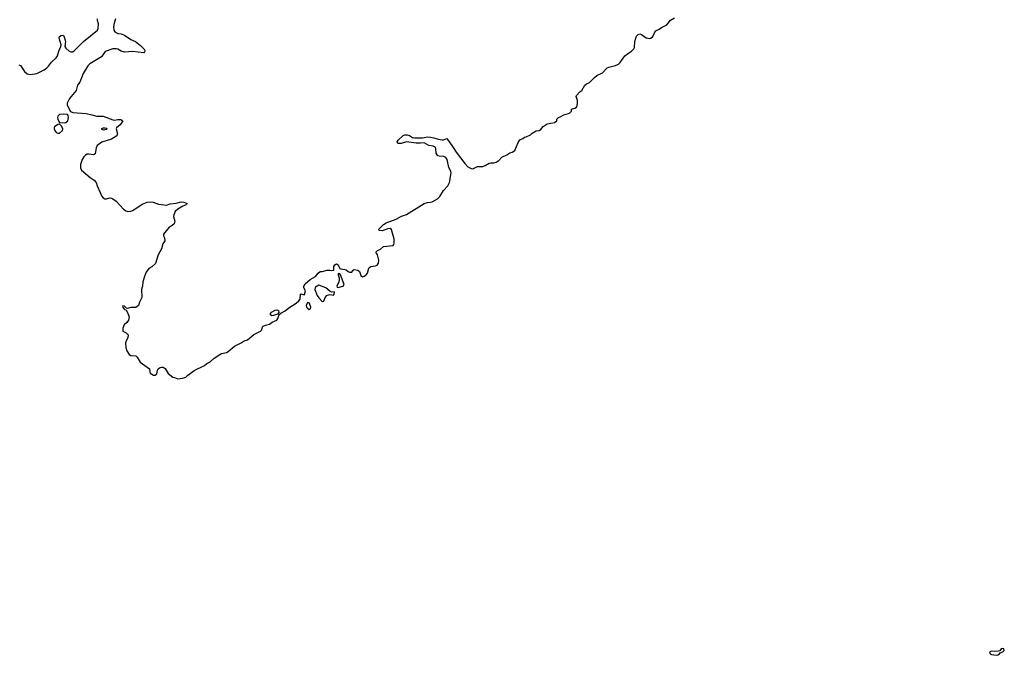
# Model space of a CAD drawing. Header units: inches. Extents: x 2396598 to 2566999, y 262085 to 451979.
# Tile 14 of 256: x 2451419 to 2463569, y 266571 to 274420. Entities that reach past the tile are written whole.
import ezdxf

# ---------------------------------------------------------------- set-up
doc = ezdxf.new("R2010")
doc.units = ezdxf.units.IN
doc.header["$MEASUREMENT"] = 0
for name, color, linetype in [('C4256', 7, 'Continuous'), ('C4257', 7, 'Continuous'), ('C4266', 7, 'Continuous')]:
    doc.layers.add(name, color=color, linetype=linetype)

msp = doc.modelspace()

# ---------------------------------------------------------------- linework, layer by layer
at = {"layer": 'C4256', "color": 5, "elevation": 20}
msp.add_lwpolyline([(2453330, 270000), (2453370, 269987), (2453428, 269992), (2453455, 270000)], dxfattribs=at)
at = {"layer": 'C4257', "color": 5, "elevation": 20}
for points in [[(2451410, 273862), (2451430, 273853), (2451480, 273780), (2451510, 273750), (2451550, 273744), (2451630, 273754), (2451719, 273801), (2451755, 273825), (2451775, 273845), (2451810, 273896), (2451870, 273950), (2451887, 273973), (2451900, 274030), (2451926, 274090), (2451930, 274110), (2451905, 274190), (2451908, 274212), (2451930, 274226), (2451950, 274230), (2451962, 274222), (2451984, 274150), (2451976, 274090), (2451989, 274069), (2452031, 274032), (2452050, 274022), (2452070, 274023), (2452090, 274034), (2452208, 274152), (2452378, 274290), (2452387, 274310), (2452391, 274370), (2452377, 274410), (2452377, 274430)], [(2452602, 274430), (2452585, 274375), (2452576, 274330), (2452580, 274290), (2452592, 274270), (2452630, 274251), (2452670, 274244), (2452710, 274229), (2452790, 274175), (2452847, 274150), (2452910, 274099), (2452957, 274050), (2452962, 274030), (2452959, 274021), (2452950, 274010), (2452810, 274027), (2452710, 274020), (2452670, 274030), (2452630, 274055), (2452610, 274061), (2452570, 274058), (2452474, 274026), (2452430, 273960), (2452285, 273875), (2452259, 273850), (2452204, 273756), (2452160, 273650), (2452133, 273610), (2452115, 273545), (2452033, 273447), (2452003, 273390), (2452005, 273370), (2452039, 273299), (2452047, 273287), (2452073, 273273), (2452240, 273260), (2452310, 273246), (2452370, 273227), (2452450, 273227), (2452570, 273183), (2452590, 273179), (2452630, 273187), (2452665, 273186), (2452691, 273170), (2452660, 273120), (2452615, 273085), (2452611, 273070), (2452625, 273010), (2452616, 272984), (2452550, 272943), (2452432, 272908), (2452385, 272874), (2452375, 272865), (2452363, 272837), (2452350, 272765), (2452330, 272752), (2452270, 272761), (2452250, 272758), (2452230, 272748), (2452210, 272726), (2452190, 272692), (2452169, 272630), (2452168, 272590), (2452183, 272563), (2452290, 272471), (2452337, 272437), (2452363, 272410), (2452374, 272370), (2452410, 272284), (2452430, 272244), (2452450, 272219), (2452470, 272208), (2452490, 272206), (2452530, 272218), (2452550, 272216), (2452570, 272207), (2452610, 272179), (2452701, 272081), (2452730, 272060), (2452753, 272053), (2452790, 272057), (2452810, 272065), (2452865, 272095), (2452930, 272141), (2452993, 272167), (2453030, 272171), (2453066, 272166), (2453130, 272141), (2453229, 272129), (2453276, 272144), (2453350, 272153), (2453410, 272169), (2453445, 272165), (2453486, 272150), (2453466, 272130), (2453430, 272116), (2453370, 272080), (2453338, 272050), (2453320, 272010), (2453317, 271990), (2453332, 271930), (2453323, 271897), (2453301, 271879), (2453262, 271858), (2453194, 271770), (2453194, 271750), (2453204, 271724), (2453208, 271690), (2453184, 271650), (2453168, 271592), (2453126, 271514), (2453095, 271410), (2453050, 271369), (2453011, 271349), (2452980, 271300), (2452961, 271259), (2452939, 271181), (2452933, 271130), (2452923, 271090), (2452925, 270990), (2452896, 270930), (2452883, 270890), (2452850, 270866), (2452790, 270865), (2452750, 270855), (2452738, 270858), (2452710, 270882), (2452690, 270886), (2452687, 270873), (2452710, 270842), (2452732, 270832), (2452750, 270802), (2452768, 270750), (2452762, 270710), (2452739, 270681), (2452706, 270650), (2452691, 270610), (2452692, 270572), (2452731, 270551), (2452756, 270530), (2452754, 270490), (2452737, 270463), (2452725, 270430), (2452728, 270370), (2452740, 270330), (2452770, 270284), (2452790, 270271), (2452850, 270267), (2452870, 270251), (2452906, 270190), (2453022, 270110), (2453025, 270070), (2453030, 270054), (2453070, 270032), (2453090, 270032), (2453113, 270047), (2453118, 270090), (2453128, 270110), (2453154, 270126), (2453170, 270131), (2453190, 270127), (2453214, 270114), (2453251, 270050), (2453310, 270007), (2453330, 270000)], [(2453455, 270000), (2453470, 270005), (2453495, 270030), (2453570, 270087), (2453699, 270150), (2453727, 270173), (2453770, 270195), (2453820, 270240), (2453890, 270287), (2453910, 270296), (2453970, 270310), (2453990, 270321), (2454070, 270387), (2454152, 270428), (2454190, 270456), (2454230, 270467), (2454310, 270533), (2454390, 270575), (2454405, 270590), (2454415, 270625), (2454425, 270635), (2454453, 270647), (2454502, 270658), (2454535, 270685), (2454590, 270711), (2454605, 270730), (2454621, 270779), (2454643, 270797), (2454696, 270824), (2454739, 270861), (2454830, 270919), (2454864, 270950), (2454879, 270970), (2454882, 271030), (2454890, 271036), (2454930, 271022), (2454934, 271026), (2454944, 271070), (2454925, 271110), (2454925, 271130), (2454940, 271160), (2455002, 271210), (2455069, 271250), (2455102, 271290), (2455128, 271310), (2455150, 271311), (2455214, 271326), (2455246, 271326), (2455270, 271321), (2455290, 271325), (2455295, 271330), (2455294, 271370), (2455307, 271393), (2455330, 271406), (2455350, 271391), (2455355, 271370), (2455368, 271348), (2455382, 271342), (2455430, 271337), (2455448, 271330), (2455470, 271310), (2455490, 271301), (2455516, 271304), (2455532, 271328), (2455546, 271334), (2455590, 271328), (2455612, 271312), (2455630, 271261), (2455650, 271246), (2455670, 271252), (2455695, 271270), (2455710, 271290), (2455727, 271350), (2455738, 271362), (2455750, 271370), (2455810, 271379), (2455831, 271389), (2455847, 271413), (2455851, 271450), (2455835, 271515), (2455815, 271550), (2455835, 271570), (2455870, 271588), (2455910, 271621), (2456029, 271631), (2456037, 271643), (2456039, 271661), (2456038, 271710), (2456007, 271830), (2455990, 271840), (2455962, 271838), (2455890, 271812), (2455855, 271815), (2455850, 271831), (2455910, 271890), (2455939, 271910), (2456064, 271956), (2456130, 271995), (2456190, 272013), (2456409, 272150), (2456450, 272163), (2456490, 272165), (2456510, 272171), (2456575, 272206), (2456604, 272236), (2456650, 272311), (2456702, 272370), (2456724, 272410), (2456744, 272530), (2456740, 272550), (2456715, 272595), (2456694, 272693), (2456679, 272719), (2456651, 272731), (2456594, 272734), (2456580, 272740), (2456570, 272750), (2456559, 272770), (2456555, 272830), (2456544, 272844), (2456519, 272859), (2456468, 272868), (2456410, 272900), (2456366, 272894), (2456310, 272895), (2456190, 272911), (2456125, 272890), (2456086, 272890), (2456078, 272910), (2456089, 272930), (2456149, 272991), (2456170, 272999), (2456199, 272999), (2456230, 272988), (2456266, 272966), (2456290, 272959), (2456390, 272960), (2456450, 272972), (2456490, 272969), (2456530, 272962), (2456583, 272943), (2456630, 272934), (2456650, 272937), (2456690, 272953), (2456750, 272864), (2456778, 272830), (2456804, 272784), (2456910, 272643), (2456950, 272603), (2456990, 272581), (2457010, 272579), (2457070, 272606), (2457132, 272608), (2457161, 272619), (2457210, 272646), (2457231, 272651), (2457270, 272651), (2457300, 272660), (2457330, 272681), (2457370, 272723), (2457429, 272751), (2457465, 272775), (2457497, 272783), (2457530, 272805), (2457570, 272902), (2457590, 272938), (2457629, 272951), (2457650, 272971), (2457670, 272972), (2457723, 272997), (2457743, 273017), (2457790, 273047), (2457830, 273051), (2457850, 273065), (2457880, 273100), (2457928, 273132), (2458018, 273150), (2458046, 273170), (2458048, 273192), (2458066, 273210), (2458090, 273218), (2458134, 273246), (2458190, 273261), (2458208, 273270), (2458228, 273290), (2458230, 273314), (2458270, 273326), (2458290, 273341), (2458298, 273362), (2458302, 273390), (2458301, 273421), (2458286, 273470), (2458290, 273485), (2458330, 273527), (2458354, 273546), (2458394, 273610), (2458412, 273628), (2458450, 273645), (2458510, 273707), (2458541, 273730), (2458610, 273763), (2458670, 273824), (2458690, 273833), (2458770, 273853), (2458808, 273872), (2458830, 273891), (2458888, 273972), (2458930, 274007), (2458970, 274030), (2458999, 274061), (2459005, 274075), (2459011, 274150), (2459021, 274190), (2459030, 274216), (2459050, 274238), (2459070, 274243), (2459090, 274235), (2459150, 274195), (2459190, 274187), (2459207, 274193), (2459230, 274211), (2459256, 274264), (2459270, 274283), (2459310, 274301), (2459338, 274322), (2459404, 274356), (2459450, 274415), (2459500, 274441)]]:
    msp.add_lwpolyline(points, dxfattribs=at)
for points in [[(2451954, 273254), (2451910, 273247), (2451891, 273230), (2451886, 273210), (2451888, 273190), (2451902, 273162), (2451911, 273151), (2451970, 273147), (2451990, 273150), (2452012, 273170), (2452023, 273210), (2452018, 273238), (2452007, 273247)], [(2451910, 273129), (2451890, 273124), (2451850, 273097), (2451845, 273090), (2451844, 273070), (2451852, 273050), (2451870, 273026), (2451890, 273017), (2451910, 273020), (2451945, 273050), (2451951, 273070), (2451940, 273100)], [(2452470, 273082), (2452450, 273082), (2452425, 273070), (2452450, 273058), (2452490, 273066), (2452498, 273070), (2452495, 273075)], [(2455350, 271286), (2455348, 271270), (2455363, 271230), (2455362, 271210), (2455357, 271183), (2455331, 271130), (2455337, 271117), (2455350, 271114), (2455390, 271123), (2455409, 271130), (2455421, 271150), (2455377, 271270), (2455370, 271281)], [(2455110, 271143), (2455070, 271117), (2455064, 271110), (2455062, 271090), (2455090, 271015), (2455110, 270984), (2455150, 270941), (2455170, 270945), (2455189, 270990), (2455207, 271013), (2455230, 271024), (2455245, 271025), (2455290, 271019), (2455300, 271030), (2455304, 271050), (2455298, 271058), (2455270, 271056), (2455250, 271062), (2455197, 271110)], [(2454530, 270764), (2454515, 270775), (2454513, 270790), (2454524, 270810), (2454570, 270834), (2454590, 270836), (2454611, 270830), (2454616, 270804), (2454598, 270782), (2454550, 270769)], [(2454970, 270929), (2454954, 270890), (2454958, 270870), (2454970, 270856), (2454990, 270843), (2455009, 270851), (2455010, 270870), (2454990, 270924)]]:
    msp.add_lwpolyline(points, close=True, dxfattribs=at)
at = {"layer": 'C4266', "color": 5, "elevation": 20}
msp.add_lwpolyline([(2463550, 266656), (2463530, 266652), (2463514, 266626), (2463499, 266621), (2463450, 266619), (2463410, 266623), (2463388, 266610), (2463395, 266590), (2463410, 266582), (2463470, 266571), (2463490, 266577), (2463509, 266590), (2463517, 266603), (2463550, 266613), (2463569, 266630), (2463561, 266650)], close=True, dxfattribs=at)

doc.saveas('drawing.dxf')
